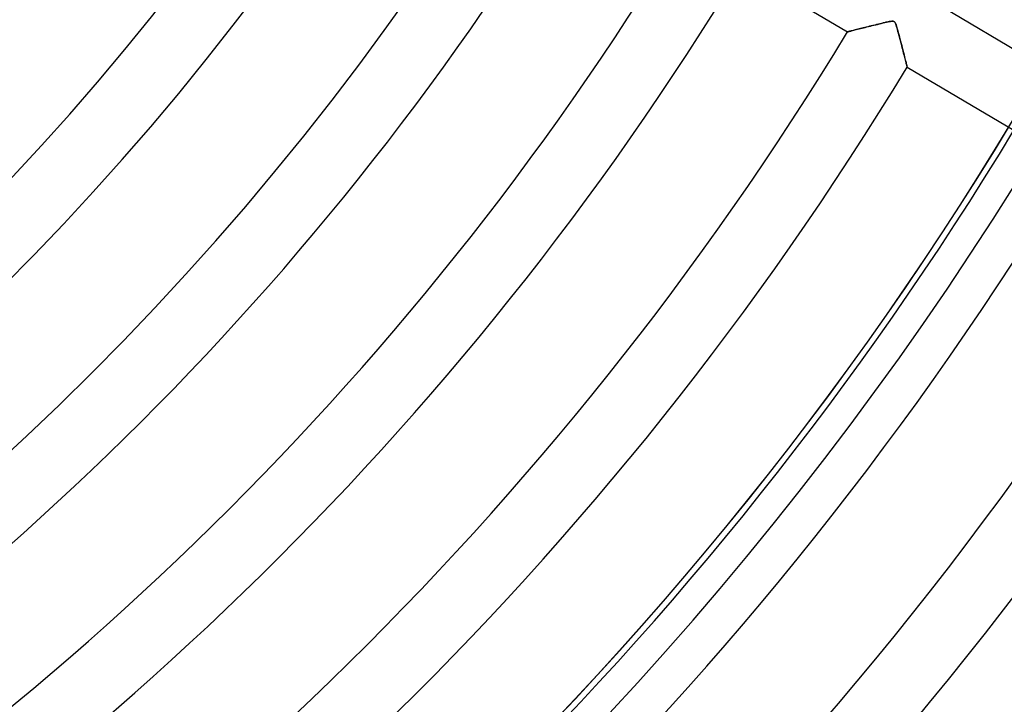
# Model space of a CAD drawing. Header units: millimetres. Extents: x -635 to 635, y -635 to 635.
# Tile 31 of 52: x 281 to 423, y -339 to -241. Entities that reach past the tile are written whole.
import ezdxf

# ---------------------------------------------------------------- set-up
doc = ezdxf.new("R2010")
doc.units = ezdxf.units.MM
doc.layers.add('HIDDEN', color=7, linetype='Continuous')
doc.layers.add('THICK', color=7, linetype='Continuous')

msp = doc.modelspace()

# ---------------------------------------------------------------- linework, layer by layer
at = {"layer": 'HIDDEN'}
for p, q in [((401.76, -242.17), (401.58, -242.22)), ((401.95, -242.12), (401.76, -242.17)), ((402.14, -242.08), (401.95, -242.12)), ((402.34, -242.02), (402.14, -242.08)), ((402.55, -241.97), (402.34, -242.02)), ((402.77, -241.92), (402.55, -241.97)), ((403, -241.86), (402.77, -241.92)), ((403.23, -241.8), (403, -241.86)), ((403.47, -241.74), (403.23, -241.8)), ((403.71, -241.68), (403.47, -241.74)), ((403.96, -241.62), (403.71, -241.68)), ((404.22, -241.56), (403.96, -241.62)), ((404.48, -241.49), (404.22, -241.56)), ((404.73, -241.43), (404.48, -241.49)), ((404.96, -241.37), (404.73, -241.43)), ((405.19, -241.32), (404.96, -241.37)), ((405.41, -241.26), (405.19, -241.32)), ((405.61, -241.22), (405.41, -241.26)), ((405.81, -241.17), (405.61, -241.22)), ((405.98, -241.13), (405.81, -241.17)), ((406.14, -241.1), (405.98, -241.13)), ((406.28, -241.07), (406.14, -241.1)), ((406.41, -241.05), (406.28, -241.07)), ((406.53, -241.03), (406.41, -241.05)), ((406.65, -241.01), (406.53, -241.03)), ((406.76, -241.01), (406.65, -241.01)), ((406.84, -241.01), (406.76, -241.01)), ((406.92, -241.03), (406.84, -241.01)), ((406.98, -241.06), (406.92, -241.03)), ((407.04, -241.1), (406.98, -241.06)), ((407.09, -241.15), (407.04, -241.1)), ((407.14, -241.23), (407.09, -241.15)), ((407.19, -241.32), (407.14, -241.23)), ((407.24, -241.44), (407.19, -241.32)), ((407.3, -241.6), (407.24, -241.44)), ((407.36, -241.78), (407.3, -241.6)), ((407.42, -241.99), (407.36, -241.78)), ((407.48, -242.22), (407.42, -241.99)), ((400.3, -242.54), (400.29, -242.54)), ((400.33, -242.53), (400.3, -242.54)), ((400.37, -242.52), (400.33, -242.53)), ((400.43, -242.5), (400.37, -242.52)), ((400.51, -242.48), (400.43, -242.5)), ((400.6, -242.46), (400.51, -242.48)), ((400.71, -242.44), (400.6, -242.46)), ((400.83, -242.41), (400.71, -242.44)), ((400.96, -242.37), (400.83, -242.41)), ((401.1, -242.34), (400.96, -242.37)), ((401.25, -242.3), (401.1, -242.34)), ((401.41, -242.26), (401.25, -242.3)), ((401.58, -242.22), (401.41, -242.26)), ((407.55, -242.47), (407.48, -242.22)), ((407.62, -242.72), (407.55, -242.47)), ((407.69, -242.98), (407.62, -242.72)), ((407.76, -243.25), (407.69, -242.98)), ((407.83, -243.51), (407.76, -243.25)), ((407.9, -243.77), (407.83, -243.51)), ((407.97, -244.04), (407.9, -243.77)), ((408.04, -244.3), (407.97, -244.04)), ((408.1, -244.56), (408.04, -244.3)), ((408.17, -244.82), (408.1, -244.56)), ((408.23, -245.07), (408.17, -244.82)), ((408.3, -245.32), (408.23, -245.07)), ((408.36, -245.56), (408.3, -245.32)), ((408.42, -245.79), (408.36, -245.56)), ((408.47, -246.01), (408.42, -245.79)), ((408.53, -246.23), (408.47, -246.01)), ((408.58, -246.43), (408.53, -246.23)), ((408.63, -246.62), (408.58, -246.43)), ((408.67, -246.8), (408.63, -246.62)), ((408.71, -246.96), (408.67, -246.8)), ((408.75, -247.11), (408.71, -246.96)), ((408.78, -247.24), (408.75, -247.11)), ((408.81, -247.35), (408.78, -247.24)), ((408.84, -247.45), (408.81, -247.35)), ((408.86, -247.52), (408.84, -247.45)), ((408.87, -247.58), (408.86, -247.52)), ((408.88, -247.61), (408.87, -247.58)), ((408.88, -247.62), (408.88, -247.61))]:
    msp.add_line(p, q, dxfattribs=at)
for radius, start, end in [(556.5, 180, 0), (500, 180, 0), (552.5, 180, 0), (494.99, 301.9381, 337.243), (495, 301.9385, 337.2434)]:
    msp.add_arc((0, 0), radius, start, end, dxfattribs=at)
msp.add_ellipse((564.38, -100.47), major_axis=(-348.07, 277.58), ratio=0.987688, start_param=1.004743, end_param=1.570796, dxfattribs=at)
at = {"layer": 'THICK'}
for p, q in [((384.93, -233.45), (400.29, -242.54)), ((429.33, -248.1), (413.97, -239.01)), ((401.55, -242.22), (401.75, -242.17)), ((401.75, -242.17), (401.95, -242.12)), ((401.95, -242.12), (402.16, -242.07)), ((402.16, -242.07), (402.38, -242.02)), ((402.38, -242.02), (402.61, -241.96)), ((402.61, -241.96), (402.84, -241.9)), ((402.84, -241.9), (403.08, -241.84)), ((403.08, -241.84), (403.33, -241.78)), ((403.33, -241.78), (403.58, -241.72)), ((403.58, -241.72), (403.83, -241.65)), ((403.83, -241.65), (404.09, -241.59)), ((404.09, -241.59), (404.35, -241.52)), ((404.35, -241.52), (404.62, -241.46)), ((404.62, -241.46), (404.88, -241.39)), ((404.88, -241.39), (405.15, -241.33)), ((405.15, -241.33), (405.42, -241.26)), ((405.42, -241.26), (405.67, -241.2)), ((405.67, -241.2), (405.9, -241.15)), ((405.9, -241.15), (406.12, -241.1)), ((406.12, -241.1), (406.31, -241.06)), ((406.31, -241.06), (406.47, -241.04)), ((406.47, -241.04), (406.62, -241.02)), ((406.62, -241.02), (406.75, -241.01)), ((406.75, -241.01), (406.87, -241.02)), ((406.87, -241.02), (406.96, -241.05)), ((406.96, -241.05), (407.04, -241.09)), ((407.04, -241.09), (407.1, -241.17)), ((407.1, -241.17), (407.16, -241.27)), ((407.16, -241.27), (407.22, -241.4)), ((407.22, -241.4), (407.28, -241.55)), ((407.28, -241.55), (407.33, -241.71)), ((407.33, -241.71), (407.39, -241.9)), ((407.39, -241.9), (407.46, -242.12)), ((407.46, -242.12), (407.53, -242.37)), ((400.29, -242.54), (400.3, -242.54)), ((400.3, -242.54), (400.33, -242.53)), ((400.33, -242.53), (400.38, -242.52)), ((400.38, -242.52), (400.44, -242.5)), ((400.44, -242.5), (400.53, -242.48)), ((400.53, -242.48), (400.63, -242.45)), ((400.63, -242.45), (400.75, -242.42)), ((400.75, -242.42), (400.88, -242.39)), ((400.88, -242.39), (401.03, -242.35)), ((401.03, -242.35), (401.19, -242.31)), ((401.19, -242.31), (401.37, -242.27)), ((401.37, -242.27), (401.55, -242.22)), ((407.53, -242.37), (407.6, -242.64)), ((407.6, -242.64), (407.68, -242.93)), ((407.68, -242.93), (407.76, -243.24)), ((407.76, -243.24), (407.84, -243.56)), ((407.84, -243.56), (407.93, -243.89)), ((407.93, -243.89), (408.01, -244.21)), ((408.01, -244.21), (408.09, -244.52)), ((408.09, -244.52), (408.17, -244.82)), ((408.17, -244.82), (408.24, -245.11)), ((408.24, -245.11), (408.31, -245.39)), ((408.31, -245.39), (408.38, -245.65)), ((408.38, -245.65), (408.45, -245.91)), ((408.45, -245.91), (408.51, -246.14)), ((408.51, -246.14), (408.56, -246.37)), ((408.56, -246.37), (408.61, -246.57)), ((408.61, -246.57), (408.66, -246.76)), ((408.66, -246.76), (408.71, -246.93)), ((408.71, -246.93), (408.74, -247.09)), ((408.74, -247.09), (408.78, -247.22)), ((408.78, -247.22), (408.81, -247.34)), ((408.81, -247.34), (408.83, -247.44)), ((408.83, -247.44), (408.85, -247.52)), ((408.85, -247.52), (408.87, -247.57)), ((408.87, -247.57), (408.88, -247.61)), ((408.88, -247.61), (408.88, -247.62)), ((408.88, -247.62), (424.24, -256.7))]:
    msp.add_line(p, q, dxfattribs=at)
for radius, start, end in [(606.5, 180.00002, 0), (551.5, 180, 0), (338.89, 270.8454, 328.5546), (356.74, 270.8031, 328.5969), (366.71, 270.7812, 328.6188), (384.56, 270.745, 328.655), (394.54, 270.7261, 328.6739), (412.38, 270.6947, 328.7053), (422.37, 270.6783, 328.7217), (440.21, 270.6508, 328.7492), (450.19, 270.6363, 328.7637), (468.04, 270.6121, 328.7879), (478.01, 270.5993, 328.8007), (495.86, 270.5777, 328.8223), (505.84, 270.5663, 328.8337), (523.68, 270.5471, 328.8529), (533.66, 270.5368, 328.8632)]:
    msp.add_arc((0, 0), radius, start, end, dxfattribs=at)

doc.saveas('drawing.dxf')
